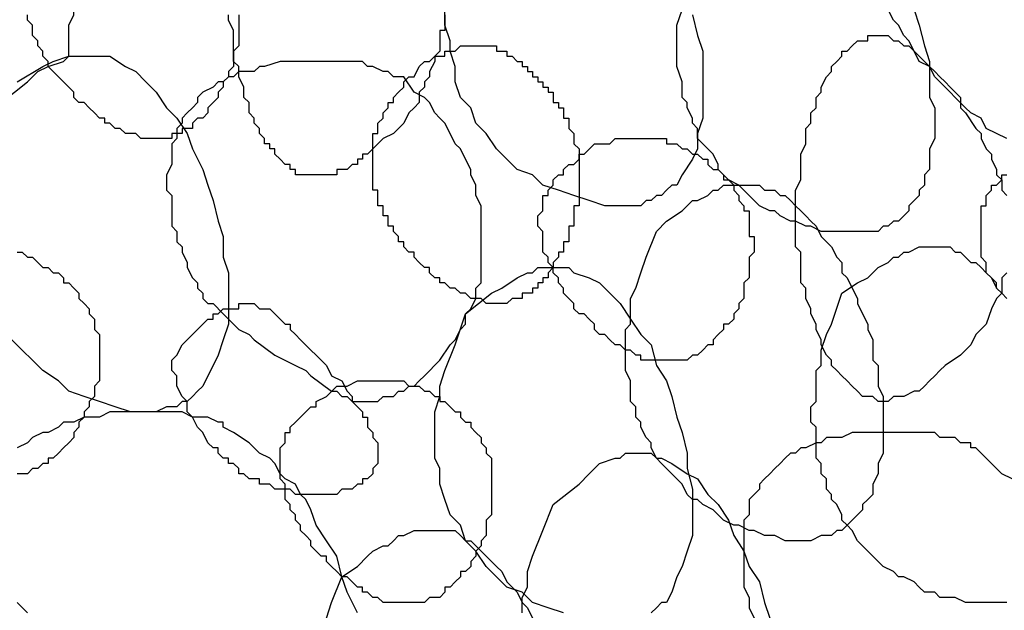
# Model space of a CAD drawing. Header units: millimetres. Extents: x 14 to 424, y 0 to 287.
# Tile 91 of 104: x 343.58 to 351.51, y 185.18 to 189.94. Entities that reach past the tile are written whole.
import ezdxf

# ---------------------------------------------------------------- set-up
doc = ezdxf.new("R2010")
doc.units = ezdxf.units.MM
doc.layers.add('PDF _0', color=7, linetype='Continuous')

msp = doc.modelspace()

# ---------------------------------------------------------------- linework, layer by layer
at = {"layer": 'PDF _0', "lineweight": 25}
for points in [[(343.559, 189.4352), (343.7667, 189.5598), (343.8498, 189.6013), (343.9744, 189.6429), (343.9744, 189.8091), (343.9744, 189.8921), (344.0159, 189.9752), (344.0159, 190.0168), (344.0159, 190.0999), (344.0159, 190.1829), (343.9744, 190.266), (343.9744, 190.4322), (343.9744, 190.4737), (343.9328, 190.5568), (343.8913, 190.723), (343.8082, 190.8476), (343.7667, 191.0138), (343.7251, 191.0553), (343.6836, 191.1384), (343.6836, 191.2215), (343.642, 191.2631), (343.6005, 191.3461), (343.559, 191.3877)], [(345.3453, 189.9752), (345.3453, 189.9337), (345.3453, 189.8921), (345.3453, 189.8091), (345.3453, 189.7675), (345.3453, 189.726), (345.3038, 189.6844), (345.3038, 189.6429), (345.3038, 189.6013), (345.3038, 189.5598), (345.2622, 189.5183), (345.2622, 189.4767), (345.2207, 189.4352), (345.2207, 189.3936), (345.1791, 189.3521), (345.1791, 189.3105), (345.1376, 189.269), (345.096, 189.2275), (345.096, 189.1859), (345.0545, 189.1444), (345.013, 189.1444), (344.9714, 189.1028), (344.9714, 189.0613), (344.9299, 189.0613), (344.8883, 189.0613), (344.8883, 189.0197), (344.8468, 189.0197), (344.8052, 189.0197), (344.8052, 188.9782), (344.7637, 188.9782), (344.7222, 188.9782), (344.6806, 188.9782), (344.6391, 188.9782), (344.5975, 188.9782), (344.556, 188.9782), (344.5144, 189.0197), (344.4729, 189.0197), (344.4314, 189.0197), (344.3898, 189.0613), (344.3483, 189.0613), (344.3067, 189.1028), (344.2652, 189.1028), (344.2652, 189.1444), (344.2236, 189.1444), (344.1821, 189.1859), (344.1406, 189.2275), (344.099, 189.269), (344.0575, 189.269), (344.0159, 189.3105), (344.0159, 189.3521), (343.9744, 189.3936), (343.9328, 189.4352), (343.8913, 189.4767), (343.8498, 189.5183), (343.8082, 189.5598), (343.8082, 189.6013), (343.7667, 189.6429), (343.7667, 189.6844), (343.7251, 189.726), (343.7251, 189.7675), (343.6836, 189.8091), (343.6836, 189.8506), (343.6836, 189.8921), (343.642, 189.9337), (343.642, 189.9752)], [(347.007, 189.9752), (347.007, 189.9337), (347.007, 189.8921), (347.007, 189.8506), (346.9655, 189.8506), (346.9655, 189.8091), (346.9655, 189.7675), (346.9655, 189.726), (346.9655, 189.6844), (346.9239, 189.6429), (346.9239, 189.6013), (346.8824, 189.5183), (346.8824, 189.4767), (346.8408, 189.4352), (346.8408, 189.3936), (346.7993, 189.3521), (346.7993, 189.269), (346.7578, 189.2275), (346.7162, 189.1859), (346.6747, 189.1028), (346.5916, 189.0197), (346.5085, 188.9782), (346.467, 188.9367), (346.4254, 188.8951), (346.3839, 188.8536), (346.3423, 188.8536), (346.3423, 188.812), (346.3008, 188.812), (346.3008, 188.7705), (346.2592, 188.7705), (346.2177, 188.7289), (346.1762, 188.7289), (346.1346, 188.7289), (346.1346, 188.6874), (346.0931, 188.6874), (346.0515, 188.6874), (346.01, 188.6874), (345.9684, 188.6874), (345.9269, 188.6874), (345.8854, 188.6874), (345.8438, 188.6874), (345.8023, 188.6874), (345.8023, 188.7289), (345.7607, 188.7289), (345.7607, 188.7705), (345.7192, 188.7705), (345.6776, 188.812), (345.6361, 188.8536), (345.6361, 188.8951), (345.5946, 188.8951), (345.5946, 188.9367), (345.553, 188.9367), (345.553, 188.9782), (345.5115, 189.0197), (345.5115, 189.0613), (345.4699, 189.1028), (345.4699, 189.1444), (345.4284, 189.1859), (345.4284, 189.2275), (345.4284, 189.269), (345.3868, 189.3105), (345.3868, 189.3521), (345.3868, 189.3936), (345.3453, 189.4767), (345.3453, 189.5598), (345.3038, 189.6013), (345.3038, 189.6844), (345.3038, 189.7675), (345.3038, 189.8506), (345.2622, 189.9337), (345.2622, 189.9752)], [(349.0011, 189.9752), (349.0426, 189.8091), (349.0841, 189.6844), (349.0841, 189.5183), (349.0841, 189.3936), (349.0841, 189.269), (349.0841, 189.1444), (349.0426, 189.0197), (349.0426, 188.8951), (349.0011, 188.812), (348.918, 188.6874), (348.8764, 188.6043), (348.8349, 188.6043), (348.7933, 188.5628), (348.7518, 188.5212), (348.7103, 188.5212), (348.6687, 188.4797), (348.6272, 188.4797), (348.5856, 188.4381), (348.5441, 188.4381), (348.4195, 188.4381), (348.2948, 188.4381), (348.1702, 188.4797), (348.0456, 188.5212), (347.921, 188.5628), (347.7963, 188.6043), (347.7132, 188.6874), (347.5886, 188.7289), (347.5055, 188.812), (347.4224, 188.8951), (347.3394, 189.0197), (347.2563, 189.1028), (347.2147, 189.2275), (347.1316, 189.3105), (347.0901, 189.4352), (347.0901, 189.5598), (347.0486, 189.6844), (347.0486, 189.7675), (347.007, 189.8921), (347.007, 190.0168)], [(350.7874, 190.0168), (350.8289, 189.8921), (350.8705, 189.726), (350.912, 189.6013), (350.912, 189.4352), (350.912, 189.3105), (350.9536, 189.2275), (350.9536, 189.1859), (350.9536, 189.1028), (350.9536, 189.0197), (350.9536, 188.9782), (350.912, 188.8951), (350.912, 188.8536), (350.912, 188.7705), (350.912, 188.7289), (350.8705, 188.6874), (350.8705, 188.6043), (350.8289, 188.5628), (350.8289, 188.5212), (350.7874, 188.4797), (350.7459, 188.4381), (350.7459, 188.3966), (350.7043, 188.3551), (350.6628, 188.3135), (350.6212, 188.3135), (350.5797, 188.272), (350.5381, 188.272), (350.4966, 188.2304), (350.4135, 188.2304), (350.372, 188.2304), (350.3304, 188.2304), (350.2473, 188.2304), (350.2058, 188.2304), (350.1643, 188.2304), (350.0812, 188.2304), (350.0396, 188.2304), (349.9565, 188.272), (349.915, 188.272), (349.8319, 188.3135), (349.7904, 188.3135), (349.7073, 188.3551), (349.6657, 188.3966), (349.6242, 188.3966), (349.5411, 188.4381), (349.4996, 188.4797), (349.458, 188.5212), (349.4165, 188.5628), (349.3749, 188.6043), (349.2919, 188.6459), (349.2503, 188.6874), (349.2088, 188.7289), (349.2088, 188.7705), (349.1672, 188.8536), (349.1257, 188.8951), (349.0841, 188.9367), (349.0426, 188.9782), (349.0426, 189.0613), (349.0011, 189.1028), (349.0011, 189.1444), (348.9595, 189.2275), (348.9595, 189.269), (348.918, 189.3105), (348.918, 189.4352), (348.8764, 189.5598), (348.8764, 189.6013), (348.8764, 189.6844), (348.8764, 189.726), (348.8764, 189.8091), (348.8764, 189.8921), (348.918, 190.0168)], [(351.5352, 188.9782), (351.4521, 189.0197), (351.369, 189.0613), (351.3275, 189.1444), (351.2444, 189.1859), (351.2028, 189.2275), (351.1197, 189.3105), (351.0782, 189.3521), (350.9951, 189.4352), (350.9536, 189.4767), (350.912, 189.5598), (350.8289, 189.6013), (350.7874, 189.6844), (350.7459, 189.7675), (350.7043, 189.8091), (350.6628, 189.8921), (350.6212, 189.9337), (350.5797, 190.0168)], [(351.5352, 187.8981), (351.4936, 187.8565), (351.4936, 187.7735), (351.4936, 187.7319), (351.4521, 187.6904), (351.4105, 187.6073), (351.369, 187.4827), (351.2859, 187.3996), (351.2444, 187.3165), (351.1613, 187.2334), (351.0367, 187.1503), (350.9951, 187.1088), (350.9536, 187.0672), (350.912, 187.0257), (350.8705, 186.9841), (350.8289, 186.9426), (350.7874, 186.9426), (350.7043, 186.9011), (350.6628, 186.9011), (350.6212, 186.9011), (350.5797, 186.8595), (350.5381, 186.8595), (350.4966, 186.8595), (350.4551, 186.9011), (350.4135, 186.9011), (350.372, 186.9011), (350.3304, 186.9426), (350.2889, 186.9841), (350.2473, 187.0257), (350.2058, 187.0672), (350.1643, 187.1088), (350.1227, 187.1503), (350.1227, 187.1919), (350.0812, 187.2334), (350.0396, 187.3165), (350.0396, 187.358), (349.9981, 187.4411), (349.9981, 187.4827), (349.9565, 187.5657), (349.9565, 187.6073), (349.915, 187.6904), (349.915, 187.7735), (349.8735, 187.815), (349.8735, 187.8981), (349.8735, 187.9812), (349.8735, 188.0643), (349.8319, 188.1058), (349.8319, 188.1889), (349.8319, 188.272), (349.8319, 188.3551), (349.8319, 188.4381), (349.8319, 188.4797), (349.8319, 188.5628), (349.8735, 188.6459), (349.8735, 188.7289), (349.8735, 188.7705), (349.8735, 188.8536), (349.915, 188.9367), (349.915, 188.9782), (349.915, 189.0613), (349.9565, 189.1028), (349.9565, 189.1859), (349.9981, 189.2275), (349.9981, 189.3105), (350.0396, 189.3521), (350.0396, 189.3936), (350.0812, 189.4767), (350.1227, 189.5183), (350.1227, 189.5598), (350.1643, 189.6013), (350.2058, 189.6429), (350.2058, 189.6844), (350.2473, 189.6844), (350.2889, 189.726), (350.3304, 189.7675), (350.372, 189.7675), (350.4135, 189.7675), (350.4135, 189.8091), (350.4551, 189.8091), (350.4966, 189.8091), (350.5381, 189.8091), (350.5797, 189.8091), (350.6212, 189.7675), (350.6628, 189.7675), (350.7043, 189.726), (350.7459, 189.726), (350.7874, 189.6844), (350.8289, 189.6429), (350.8705, 189.6013), (350.912, 189.5598), (350.9536, 189.5183), (350.9951, 189.4767), (351.0367, 189.4352), (351.0782, 189.3936), (351.1197, 189.3521), (351.1613, 189.3105), (351.1613, 189.2275), (351.2028, 189.1859), (351.2859, 189.0613), (351.3275, 189.0197), (351.3275, 188.9782), (351.369, 188.8951), (351.4105, 188.8536), (351.4105, 188.812), (351.4521, 188.7289), (351.4521, 188.6874), (351.4936, 188.6459), (351.4936, 188.5628), (351.5352, 188.5212)], [(343.4343, 189.269), (343.642, 189.4352), (343.7251, 189.5183), (343.8082, 189.5598), (343.9328, 189.6013), (343.9744, 189.6429), (344.0159, 189.6429), (344.0575, 189.6429), (344.1406, 189.6429), (344.1821, 189.6429), (344.2236, 189.6429), (344.2652, 189.6429), (344.3067, 189.6429), (344.4314, 189.5598), (344.5144, 189.5183), (344.5975, 189.4352), (344.6806, 189.3521), (344.7637, 189.2275), (344.8468, 189.1444), (344.9299, 189.0197), (344.9714, 188.8951), (345.0545, 188.7289), (345.096, 188.6043), (345.1376, 188.4797), (345.1791, 188.3135), (345.2207, 188.1889), (345.2207, 188.0227), (345.2622, 187.8981), (345.2622, 187.7319), (345.2622, 187.6073), (345.2622, 187.4827), (345.2207, 187.358), (345.1791, 187.2334), (345.1376, 187.1503), (345.096, 187.0672), (345.0545, 186.9841), (345.013, 186.9426), (344.9714, 186.9011), (344.9299, 186.8595), (344.8883, 186.8595), (344.8468, 186.818), (344.8052, 186.818), (344.7637, 186.818), (344.6806, 186.7764), (344.5975, 186.7764), (344.4729, 186.7764), (344.3483, 186.818), (344.2236, 186.8595), (344.099, 186.9011), (343.9744, 186.9426), (343.8913, 187.0257), (343.7667, 187.1088), (343.6836, 187.1919), (343.6005, 187.2749), (343.5174, 187.358)], [(351.5352, 187.6904), (351.4936, 187.7319), (351.4521, 187.7735), (351.4521, 187.815), (351.4105, 187.8565), (351.369, 187.8981), (351.369, 187.9396), (351.369, 187.9812), (351.3275, 188.0227), (351.3275, 188.0643), (351.3275, 188.1058), (351.3275, 188.1473), (351.3275, 188.1889), (351.3275, 188.2304), (351.3275, 188.272), (351.3275, 188.3135), (351.3275, 188.3551), (351.3275, 188.3966), (351.3275, 188.4381), (351.369, 188.4381), (351.369, 188.4797), (351.369, 188.5212), (351.4105, 188.5628), (351.4105, 188.6043), (351.4521, 188.6043), (351.4936, 188.6459), (351.4936, 188.6874), (351.5352, 188.6874)], [(343.559, 188.0643), (343.6005, 188.0643), (343.642, 188.0227), (343.6836, 188.0227), (343.7251, 187.9812), (343.7667, 187.9396), (343.8082, 187.9396), (343.8498, 187.8981), (343.8913, 187.8981), (343.9328, 187.8565), (343.9328, 187.815), (343.9744, 187.815), (344.0159, 187.7735), (344.0575, 187.7319), (344.0575, 187.6904), (344.099, 187.6488), (344.1406, 187.6073), (344.1406, 187.5657), (344.1821, 187.5242), (344.1821, 187.4827), (344.1821, 187.4411), (344.2236, 187.3996), (344.2236, 187.358), (344.2236, 187.3165), (344.2236, 187.2749), (344.2236, 187.2334), (344.2236, 187.1919), (344.2236, 187.1503), (344.2236, 187.0672), (344.2236, 187.0257), (344.1821, 186.9841), (344.1821, 186.9426), (344.1821, 186.9011), (344.1406, 186.8595), (344.1406, 186.818), (344.099, 186.7764), (344.099, 186.7349), (344.0575, 186.6933), (344.0575, 186.6518), (344.0159, 186.6103), (344.0159, 186.5687), (343.9744, 186.5272), (343.9328, 186.4856), (343.8913, 186.4441), (343.8498, 186.4025), (343.8082, 186.4025), (343.8082, 186.361), (343.7667, 186.361), (343.7251, 186.3195), (343.6836, 186.3195), (343.642, 186.2779), (343.6005, 186.2779), (343.559, 186.2779)], [(351.5352, 185.2393), (351.4936, 185.2393), (351.4105, 185.2393), (351.369, 185.2393), (351.3275, 185.2393), (351.2444, 185.2393), (351.2028, 185.2393), (351.1197, 185.2809), (351.0782, 185.2809), (350.9951, 185.2809), (350.9536, 185.3224), (350.8705, 185.3224), (350.8289, 185.364), (350.7874, 185.4055), (350.7043, 185.4471), (350.6628, 185.4471), (350.6212, 185.4886), (350.5381, 185.5301), (350.4966, 185.5717), (350.4551, 185.6132), (350.4135, 185.6548), (350.372, 185.6963), (350.3304, 185.7379), (350.2889, 185.8209), (350.2473, 185.8625), (350.2058, 185.904), (350.2058, 185.9456), (350.1643, 186.0287), (350.1227, 186.0702), (350.1227, 186.1117), (350.0812, 186.1533), (350.0812, 186.2364), (350.0396, 186.2779), (350.0396, 186.361), (349.9981, 186.4025), (349.9981, 186.4441), (349.9981, 186.5272), (349.9981, 186.5687), (349.9981, 186.6518), (349.9565, 186.6933), (349.9565, 186.7349), (349.9565, 186.818), (349.9981, 186.8595), (349.9981, 186.9426), (349.9981, 186.9841), (349.9981, 187.0257), (349.9981, 187.1088), (350.0396, 187.1503), (350.0396, 187.2749), (350.0812, 187.3996), (350.1227, 187.4827), (350.2058, 187.7319), (350.3304, 187.815), (350.4135, 187.8565), (350.4551, 187.8981), (350.4966, 187.9396), (350.5797, 187.9812), (350.6212, 188.0227), (350.6628, 188.0227), (350.7043, 188.0643), (350.7459, 188.0643), (350.8289, 188.1058), (350.8705, 188.1058), (350.912, 188.1058), (350.9536, 188.1058), (350.9951, 188.1058), (351.0782, 188.1058), (351.1197, 188.0643), (351.1613, 188.0643), (351.2028, 188.0227), (351.2444, 187.9812), (351.2859, 187.9812), (351.3275, 187.9396), (351.369, 187.8981), (351.4105, 187.8565), (351.4521, 187.7735), (351.4936, 187.7319), (351.5352, 187.6904)], [(347.9625, 185.1563), (347.8379, 185.1978), (347.7132, 185.2393), (347.6302, 185.3224), (347.5055, 185.364), (347.4224, 185.4471), (347.3394, 185.5301), (347.2563, 185.6548), (347.1732, 185.7379), (347.1316, 185.8625), (347.0486, 185.9456), (347.007, 186.0702), (346.9655, 186.1948), (346.9655, 186.3195), (346.9239, 186.4025), (346.9239, 186.5272), (346.9239, 186.6518), (346.9239, 186.7764), (346.9655, 186.9011), (346.9655, 186.9841), (347.007, 187.1088), (347.0901, 187.3165), (347.1732, 187.5657), (347.3809, 187.7319), (347.464, 187.7735), (347.5886, 187.8565), (347.6717, 187.8981), (347.7132, 187.8981), (347.7548, 187.9396), (347.8379, 187.9396), (347.8794, 187.9396), (347.921, 187.9396), (347.9625, 187.9396), (348.004, 187.9396), (348.0456, 187.8981), (348.1702, 187.8565), (348.2533, 187.815), (348.3364, 187.7319), (348.4195, 187.6488), (348.5025, 187.5242), (348.5856, 187.3996), (348.6687, 187.3165), (348.7103, 187.1503), (348.7933, 187.0257), (348.8349, 186.9011), (348.8764, 186.7349), (348.918, 186.6103), (348.9595, 186.4441), (348.9595, 186.3195), (349.0011, 186.1533), (349.0011, 186.0287), (349.0011, 185.904), (349.0011, 185.7794), (348.9595, 185.6548), (348.918, 185.5301), (348.8764, 185.4471), (348.8349, 185.3224), (348.7933, 185.2393), (348.7518, 185.2393), (348.7103, 185.1978), (348.6687, 185.1563)], [(346.3008, 185.1563), (346.2177, 185.3224), (346.1762, 185.4471), (346.1346, 185.6132), (346.0515, 185.7379), (345.9684, 185.8625), (345.9269, 185.9871), (345.8854, 186.0702), (345.8438, 186.1117), (345.8023, 186.1948), (345.7192, 186.2364), (345.6776, 186.2779), (345.6361, 186.361), (345.5946, 186.4025), (345.5115, 186.4441), (345.4699, 186.4856), (345.4284, 186.5272), (345.3038, 186.6103), (345.2207, 186.6518), (345.2207, 186.6933), (345.1791, 186.6933), (345.096, 186.7349), (345.0545, 186.7349), (344.9714, 186.7349), (344.8883, 186.7764), (344.7222, 186.7764), (344.5975, 186.7764), (344.5144, 186.7764), (344.4314, 186.7764), (344.3898, 186.7764), (344.3067, 186.7764), (344.2236, 186.7349), (344.1406, 186.7349), (344.099, 186.7349), (344.0159, 186.6933), (343.9328, 186.6933), (343.8913, 186.6518), (343.8082, 186.6103), (343.7667, 186.6103), (343.6836, 186.5687), (343.642, 186.5272), (343.559, 186.4856)], [(351.5767, 186.2364), (351.4936, 186.2779), (351.4521, 186.3195), (351.4105, 186.361), (351.2859, 186.4856), (351.2444, 186.4856), (351.2444, 186.5272), (351.1613, 186.5272), (351.1197, 186.5687), (351.0782, 186.5687), (350.9951, 186.5687), (350.9536, 186.6103), (350.912, 186.6103), (350.8289, 186.6103), (350.7874, 186.6103), (350.7459, 186.6103), (350.6212, 186.6103), (350.4966, 186.6103), (350.4135, 186.6103), (350.2889, 186.6103), (350.2058, 186.5687), (350.1227, 186.5687), (350.0812, 186.5687), (350.0396, 186.5272), (349.9981, 186.5272), (349.915, 186.4856), (349.8735, 186.4856), (349.8319, 186.4441), (349.7904, 186.4441), (349.7488, 186.4025), (349.7073, 186.361), (349.6657, 186.3195), (349.6242, 186.2779), (349.5827, 186.2364), (349.5411, 186.1948), (349.5411, 186.1533), (349.4996, 186.1117), (349.458, 186.0702), (349.458, 185.9871), (349.458, 185.9456), (349.4165, 185.904), (349.4165, 185.8209), (349.4165, 185.7794), (349.4165, 185.6963), (349.4165, 185.6548), (349.4165, 185.6132), (349.4165, 185.5301), (349.4165, 185.4886), (349.4165, 185.4055), (349.4165, 185.364), (349.458, 185.2809), (349.458, 185.2393), (349.458, 185.1978), (349.4996, 185.1147)], [(347.6302, 185.1563), (347.6302, 185.2809), (347.6717, 185.364), (347.6717, 185.4886), (347.7132, 185.6132), (347.7963, 185.8209), (347.8794, 186.0287), (348.0871, 186.1948), (348.1702, 186.2779), (348.2533, 186.361), (348.3779, 186.4025), (348.4195, 186.4025), (348.461, 186.4441), (348.5025, 186.4441), (348.5856, 186.4441), (348.6272, 186.4441), (348.6687, 186.4441), (348.7103, 186.4025), (348.7518, 186.4025), (348.8349, 186.361), (348.9595, 186.2779), (349.0426, 186.2364), (349.1257, 186.1117), (349.2088, 186.0287), (349.2919, 185.904), (349.3334, 185.7794), (349.4165, 185.6548), (349.458, 185.5301), (349.5411, 185.4055), (349.5827, 185.2393), (349.6242, 185.1147)], [(346.0515, 185.1147), (346.0931, 185.2393), (346.1762, 185.4471), (346.3008, 185.5301), (346.3839, 185.6132), (346.4254, 185.6548), (346.5085, 185.6963), (346.55, 185.6963), (346.5916, 185.7379), (346.6331, 185.7794), (346.6747, 185.7794), (346.7578, 185.8209), (346.7993, 185.8209), (346.8408, 185.8209), (346.8824, 185.8209), (346.9239, 185.8209), (346.9655, 185.8209), (347.0486, 185.8209), (347.0901, 185.8209), (347.1316, 185.7794), (347.1732, 185.7379), (347.2147, 185.7379), (347.2563, 185.6963), (347.2978, 185.6548), (347.3394, 185.6132), (347.3809, 185.5717), (347.4224, 185.5301), (347.464, 185.4886), (347.5055, 185.4055), (347.5471, 185.364), (347.5886, 185.3224), (347.6302, 185.2393), (347.6717, 185.1978), (347.7132, 185.1147)], [(343.559, 185.2393), (343.642, 185.1563)]]:
    msp.add_lwpolyline(points, dxfattribs=at)
for points in [[(346.7993, 189.5598), (346.8408, 189.6013), (346.8824, 189.6013), (346.9239, 189.6429), (346.9655, 189.6429), (347.007, 189.6429), (347.007, 189.6844), (347.0486, 189.6844), (347.0901, 189.6844), (347.1316, 189.726), (347.1732, 189.726), (347.2147, 189.726), (347.2563, 189.726), (347.2978, 189.726), (347.3394, 189.726), (347.3809, 189.726), (347.4224, 189.726), (347.4224, 189.6844), (347.464, 189.6844), (347.5055, 189.6844), (347.5055, 189.6429), (347.5471, 189.6429), (347.5886, 189.6013), (347.6302, 189.6013), (347.6302, 189.5598), (347.6717, 189.5598), (347.6717, 189.5183), (347.7132, 189.5183), (347.7132, 189.4767), (347.7548, 189.4767), (347.7548, 189.4352), (347.7963, 189.4352), (347.7963, 189.3936), (347.8379, 189.3936), (347.8379, 189.3521), (347.8794, 189.3521), (347.8794, 189.3105), (347.8794, 189.269), (347.921, 189.269), (347.921, 189.2275), (347.9625, 189.2275), (347.9625, 189.1859), (347.9625, 189.1444), (348.004, 189.1444), (348.004, 189.1028), (348.004, 189.0613), (348.0456, 189.0197), (348.0456, 188.9782), (348.0456, 188.9367), (348.0871, 188.8951), (348.0871, 188.8536), (348.0871, 188.812), (348.0871, 188.7705), (348.0871, 188.7289), (348.0871, 188.6874), (348.0871, 188.6459), (348.0871, 188.6043), (348.0871, 188.5628), (348.0871, 188.5212), (348.0871, 188.4797), (348.0871, 188.4381), (348.0456, 188.4381), (348.0456, 188.3966), (348.0456, 188.3551), (348.0456, 188.3135), (348.0456, 188.272), (348.004, 188.272), (348.004, 188.2304), (348.004, 188.1889), (348.004, 188.1473), (347.9625, 188.1473), (347.9625, 188.1058), (347.9625, 188.0643), (347.921, 188.0643), (347.921, 188.0227), (347.8794, 187.9812), (347.8794, 187.9396), (347.8379, 187.8981), (347.8379, 187.8565), (347.7963, 187.8565), (347.7963, 187.815), (347.7548, 187.815), (347.7548, 187.7735), (347.7132, 187.7735), (347.7132, 187.7319), (347.6717, 187.7319), (347.6302, 187.7319), (347.6302, 187.6904), (347.5886, 187.6904), (347.5471, 187.6904), (347.5055, 187.6488), (347.464, 187.6488), (347.4224, 187.6488), (347.3809, 187.6488), (347.3394, 187.6488), (347.2978, 187.6904), (347.2563, 187.6904), (347.2147, 187.6904), (347.1732, 187.7319), (347.1316, 187.7319), (347.0901, 187.7735), (347.0486, 187.7735), (347.007, 187.815), (346.9655, 187.815), (346.9655, 187.8565), (346.9239, 187.8565), (346.8824, 187.8981), (346.8824, 187.9396), (346.8408, 187.9396), (346.7993, 187.9812), (346.7578, 188.0227), (346.7578, 188.0643), (346.7162, 188.0643), (346.6747, 188.1058), (346.6747, 188.1473), (346.6331, 188.1473), (346.6331, 188.1889), (346.5916, 188.2304), (346.5916, 188.272), (346.55, 188.272), (346.55, 188.3135), (346.55, 188.3551), (346.5085, 188.3551), (346.5085, 188.3966), (346.5085, 188.4381), (346.467, 188.4381), (346.467, 188.4797), (346.467, 188.5212), (346.467, 188.5628), (346.4254, 188.5628), (346.4254, 188.6043), (346.4254, 188.6459), (346.4254, 188.6874), (346.4254, 188.7289), (346.4254, 188.7705), (346.4254, 188.812), (346.4254, 188.8536), (346.4254, 188.8951), (346.4254, 188.9367), (346.4254, 188.9782), (346.4254, 189.0197), (346.467, 189.0197), (346.467, 189.0613), (346.467, 189.1028), (346.5085, 189.1444), (346.5085, 189.1859), (346.55, 189.2275), (346.55, 189.269), (346.5916, 189.269), (346.5916, 189.3105), (346.6331, 189.3521), (346.6747, 189.3936), (346.6747, 189.4352), (346.7162, 189.4767), (346.7578, 189.4767)], [(346.8408, 187.0672), (346.9655, 187.1919), (347.0486, 187.3165), (347.0901, 187.358), (347.1316, 187.4411), (347.1732, 187.4827), (347.1732, 187.5657), (347.2147, 187.6073), (347.2563, 187.6904), (347.2563, 187.7735), (347.2978, 187.815), (347.2978, 187.8981), (347.2978, 187.9812), (347.2978, 188.0643), (347.2978, 188.1473), (347.2978, 188.2304), (347.2978, 188.272), (347.2978, 188.3551), (347.2978, 188.4381), (347.2563, 188.5212), (347.2563, 188.6043), (347.2147, 188.6874), (347.2147, 188.7289), (347.1732, 188.812), (347.1316, 188.8951), (347.0901, 188.9367), (347.0486, 189.0197), (347.007, 189.1028), (346.9655, 189.1444), (346.9239, 189.1859), (346.8824, 189.269), (346.8408, 189.3105), (346.7578, 189.3521), (346.6747, 189.4767), (346.6331, 189.4767), (346.5916, 189.4767), (346.55, 189.5183), (346.5085, 189.5183), (346.4254, 189.5598), (346.3839, 189.5598), (346.3423, 189.6013), (346.2592, 189.6013), (346.2177, 189.6013), (346.1762, 189.6013), (346.0931, 189.6013), (346.01, 189.6013), (345.8854, 189.6013), (345.7607, 189.6013), (345.6776, 189.6013), (345.553, 189.5598), (345.5115, 189.5598), (345.4699, 189.5183), (345.4284, 189.5183), (345.3453, 189.5183), (345.3038, 189.4767), (345.2622, 189.4767), (345.2207, 189.4352), (345.1791, 189.4352), (345.1376, 189.3936), (345.0545, 189.3521), (345.013, 189.3105), (345.013, 189.269), (344.9714, 189.2275), (344.9299, 189.1859), (344.8883, 189.1444), (344.8883, 189.1028), (344.8468, 189.0613), (344.8468, 188.9782), (344.8052, 188.9367), (344.8052, 188.8951), (344.8052, 188.812), (344.8052, 188.7705), (344.7637, 188.6874), (344.7637, 188.6459), (344.7637, 188.5628), (344.8052, 188.5212), (344.8052, 188.4797), (344.8052, 188.3966), (344.8052, 188.3551), (344.8052, 188.272), (344.8468, 188.2304), (344.8468, 188.1473), (344.8883, 188.1058), (344.8883, 188.0643), (344.9299, 187.9812), (344.9299, 187.9396), (344.9714, 187.8565), (345.013, 187.815), (345.013, 187.7735), (345.0545, 187.7319), (345.0545, 187.6904), (345.096, 187.6488), (345.1376, 187.6488), (345.2207, 187.5657), (345.2622, 187.5242), (345.3453, 187.4411), (345.4284, 187.3996), (345.4699, 187.358), (345.6361, 187.2334), (345.8023, 187.1503), (345.8854, 187.1088), (345.9269, 187.0672), (346.0931, 186.9426), (346.1346, 186.9426), (346.1762, 186.9011), (346.2177, 186.9011), (346.2592, 186.8595), (346.3008, 186.8595), (346.3423, 186.8595), (346.3839, 186.8595), (346.4254, 186.8595), (346.467, 186.8595), (346.5085, 186.9011), (346.55, 186.9011), (346.5916, 186.9011), (346.6331, 186.9426), (346.6747, 186.9426), (346.7162, 186.9841), (346.7578, 186.9841), (346.7993, 187.0257)], [(348.2117, 188.9367), (348.2948, 188.9367), (348.3364, 188.9367), (348.3779, 188.9782), (348.4195, 188.9782), (348.461, 188.9782), (348.5025, 188.9782), (348.5441, 188.9782), (348.5856, 188.9782), (348.6272, 188.9782), (348.6687, 188.9782), (348.7103, 188.9782), (348.7518, 188.9782), (348.7933, 188.9782), (348.7933, 188.9367), (348.8349, 188.9367), (348.8764, 188.9367), (348.918, 188.8951), (348.9595, 188.8951), (349.0011, 188.8536), (349.0426, 188.8536), (349.0841, 188.812), (349.1257, 188.812), (349.1257, 188.7705), (349.1672, 188.7289), (349.2088, 188.7289), (349.2503, 188.6874), (349.2503, 188.6459), (349.2919, 188.6459), (349.3334, 188.6043), (349.3334, 188.5628), (349.3749, 188.5212), (349.3749, 188.4797), (349.4165, 188.4381), (349.4165, 188.3966), (349.458, 188.3966), (349.458, 188.3551), (349.458, 188.3135), (349.458, 188.272), (349.458, 188.2304), (349.458, 188.1889), (349.4996, 188.1889), (349.4996, 188.1473), (349.4996, 188.1058), (349.4996, 188.0643), (349.458, 188.0227), (349.458, 187.9812), (349.458, 187.9396), (349.458, 187.8981), (349.458, 187.8565), (349.4165, 187.815), (349.4165, 187.7319), (349.4165, 187.6904), (349.3749, 187.6488), (349.3749, 187.6073), (349.3334, 187.5657), (349.3334, 187.5242), (349.2919, 187.4827), (349.2503, 187.4827), (349.2503, 187.4411), (349.2088, 187.3996), (349.1672, 187.358), (349.1672, 187.3165), (349.1257, 187.3165), (349.0841, 187.2749), (349.0426, 187.2334), (349.0011, 187.2334), (348.9595, 187.1919), (348.918, 187.1919), (348.8764, 187.1919), (348.8349, 187.1919), (348.7933, 187.1919), (348.7518, 187.1919), (348.7103, 187.1919), (348.6687, 187.1919), (348.6272, 187.1919), (348.5856, 187.1919), (348.5856, 187.2334), (348.5441, 187.2334), (348.5025, 187.2749), (348.461, 187.2749), (348.4195, 187.3165), (348.3779, 187.3165), (348.3364, 187.358), (348.2948, 187.3996), (348.2533, 187.3996), (348.2117, 187.4411), (348.2117, 187.4827), (348.1702, 187.5242), (348.1287, 187.5657), (348.0871, 187.5657), (348.0456, 187.6073), (348.0456, 187.6488), (348.004, 187.6904), (347.9625, 187.7319), (347.9625, 187.7735), (347.921, 187.815), (347.921, 187.8565), (347.8794, 187.8981), (347.8794, 187.9396), (347.8379, 187.9812), (347.8379, 188.0227), (347.7963, 188.0643), (347.7963, 188.1058), (347.7963, 188.1473), (347.7963, 188.1889), (347.7963, 188.2304), (347.7548, 188.272), (347.7548, 188.3135), (347.7548, 188.3551), (347.7963, 188.3966), (347.7963, 188.4381), (347.7963, 188.4797), (347.7963, 188.5212), (347.8379, 188.5212), (347.8379, 188.5628), (347.8794, 188.6043), (347.8794, 188.6459), (347.921, 188.6874), (347.9625, 188.6874), (347.9625, 188.7289), (348.004, 188.7705), (348.0456, 188.7705), (348.0871, 188.812), (348.0871, 188.8536), (348.1287, 188.8536)], [(348.7103, 188.2304), (348.7933, 188.3135), (348.918, 188.3966), (348.9595, 188.4381), (349.0011, 188.4797), (349.0426, 188.4797), (349.1257, 188.5212), (349.1672, 188.5628), (349.2088, 188.5628), (349.2503, 188.6043), (349.2919, 188.6043), (349.3749, 188.6043), (349.4165, 188.6043), (349.458, 188.6043), (349.4996, 188.6043), (349.5411, 188.6043), (349.5827, 188.5628), (349.6657, 188.5628), (349.7073, 188.5212), (349.7488, 188.5212), (349.7904, 188.4797), (349.8319, 188.4381), (349.8735, 188.3966), (349.915, 188.3551), (349.9565, 188.3135), (349.9981, 188.272), (350.0396, 188.1889), (350.0812, 188.1473), (350.1227, 188.1058), (350.1643, 188.0227), (350.2058, 187.9812), (350.2058, 187.8981), (350.2473, 187.8565), (350.2889, 187.7735), (350.3304, 187.6904), (350.3304, 187.6488), (350.372, 187.5657), (350.4135, 187.4827), (350.4135, 187.4411), (350.4551, 187.358), (350.4551, 187.2749), (350.4551, 187.1919), (350.4966, 187.1503), (350.4966, 187.0672), (350.4966, 186.9841), (350.5381, 186.9011), (350.5381, 186.8595), (350.5381, 186.7764), (350.5381, 186.6933), (350.5381, 186.6518), (350.5381, 186.5687), (350.5381, 186.4856), (350.5381, 186.4441), (350.4966, 186.361), (350.4966, 186.3195), (350.4966, 186.2779), (350.4551, 186.1948), (350.4551, 186.1533), (350.4551, 186.1117), (350.4135, 186.0702), (350.372, 186.0287), (350.372, 185.9871), (350.3304, 185.9456), (350.2889, 185.904), (350.2473, 185.8625), (350.2058, 185.8209), (350.1643, 185.8209), (350.1227, 185.7794), (350.0812, 185.7794), (350.0396, 185.7794), (349.9565, 185.7379), (349.915, 185.7379), (349.8735, 185.7379), (349.7904, 185.7379), (349.7488, 185.7379), (349.6657, 185.7794), (349.6242, 185.7794), (349.5827, 185.7794), (349.4996, 185.8209), (349.458, 185.8209), (349.3749, 185.8625), (349.3334, 185.8625), (349.2503, 185.904), (349.2088, 185.9456), (349.1672, 185.9871), (349.0841, 186.0287), (349.0426, 186.0702), (349.0011, 186.0702), (348.9595, 186.1117), (348.918, 186.1948), (348.8764, 186.2364), (348.8349, 186.2779), (348.7933, 186.3195), (348.7518, 186.361), (348.7103, 186.4025), (348.6687, 186.4856), (348.6687, 186.5272), (348.6272, 186.5687), (348.5856, 186.6518), (348.5856, 186.6933), (348.5441, 186.7349), (348.5441, 186.818), (348.5025, 186.8595), (348.5025, 186.9011), (348.5025, 186.9841), (348.5025, 187.0257), (348.461, 187.1088), (348.461, 187.1503), (348.461, 187.1919), (348.461, 187.2749), (348.461, 187.3165), (348.461, 187.3996), (348.461, 187.4411), (348.5025, 187.4827), (348.5025, 187.5657), (348.5025, 187.6073), (348.5025, 187.6904), (348.5441, 187.7735), (348.5856, 187.8981), (348.6272, 188.0227)], [(344.8052, 187.1919), (344.8468, 187.2334), (344.8883, 187.3165), (344.9299, 187.358), (344.9714, 187.3996), (345.013, 187.4411), (345.0545, 187.4827), (345.096, 187.5242), (345.1376, 187.5242), (345.1376, 187.5657), (345.1791, 187.5657), (345.2207, 187.6073), (345.2622, 187.6073), (345.3038, 187.6073), (345.3453, 187.6073), (345.3453, 187.6488), (345.3868, 187.6488), (345.4284, 187.6488), (345.4699, 187.6488), (345.5115, 187.6073), (345.553, 187.6073), (345.5946, 187.6073), (345.6361, 187.5657), (345.6776, 187.5242), (345.7192, 187.4827), (345.7607, 187.4827), (345.7607, 187.4411), (345.8023, 187.3996), (345.8438, 187.358), (345.9269, 187.2749), (345.9684, 187.2334), (346.0515, 187.1503), (346.0931, 187.0672), (346.1762, 187.0257), (346.2177, 186.9426), (346.2592, 186.9011), (346.2592, 186.8595), (346.3008, 186.818), (346.3423, 186.7764), (346.3423, 186.7349), (346.3839, 186.7349), (346.3839, 186.6933), (346.3839, 186.6518), (346.4254, 186.6103), (346.4254, 186.5687), (346.467, 186.5272), (346.467, 186.4856), (346.467, 186.4441), (346.467, 186.4025), (346.467, 186.361), (346.4254, 186.3195), (346.4254, 186.2779), (346.3839, 186.2364), (346.3423, 186.2364), (346.3423, 186.1948), (346.3008, 186.1948), (346.2592, 186.1533), (346.2177, 186.1533), (346.1762, 186.1533), (346.1346, 186.1117), (346.0931, 186.1117), (346.0515, 186.1117), (346.01, 186.1117), (345.9684, 186.1117), (345.9269, 186.1117), (345.8854, 186.1117), (345.8438, 186.1117), (345.8023, 186.1117), (345.7607, 186.1533), (345.7192, 186.1533), (345.6776, 186.1533), (345.6361, 186.1533), (345.5946, 186.1948), (345.553, 186.1948), (345.5115, 186.1948), (345.5115, 186.2364), (345.4699, 186.2364), (345.4284, 186.2364), (345.3868, 186.2779), (345.3453, 186.2779), (345.3453, 186.3195), (345.3038, 186.361), (345.2622, 186.361), (345.2622, 186.4025), (345.2207, 186.4025), (345.1791, 186.4441), (345.1791, 186.4856), (345.1376, 186.4856), (345.096, 186.5272), (345.0545, 186.6103), (345.013, 186.6518), (344.9714, 186.7349), (344.9299, 186.7764), (344.9299, 186.8595), (344.8883, 186.9011), (344.8468, 186.9841), (344.8468, 187.0672), (344.8052, 187.1088)], [(346.1346, 186.9841), (346.2177, 186.9841), (346.3008, 187.0257), (346.3423, 187.0257), (346.3839, 187.0257), (346.4254, 187.0257), (346.467, 187.0257), (346.5085, 187.0257), (346.55, 187.0257), (346.5916, 187.0257), (346.6331, 187.0257), (346.6747, 187.0257), (346.7162, 186.9841), (346.7578, 186.9841), (346.7993, 186.9841), (346.8408, 186.9426), (346.8824, 186.9426), (346.9239, 186.9011), (346.9655, 186.9011), (346.9655, 186.8595), (347.007, 186.8595), (347.0486, 186.818), (347.0901, 186.7764), (347.1316, 186.7764), (347.1316, 186.7349), (347.1732, 186.6933), (347.2147, 186.6933), (347.2147, 186.6518), (347.2563, 186.6103), (347.2978, 186.5687), (347.2978, 186.5272), (347.3394, 186.4856), (347.3394, 186.4441), (347.3809, 186.4025), (347.3809, 186.361), (347.3809, 186.2779), (347.3809, 186.2364), (347.3809, 186.1948), (347.3809, 186.1533), (347.3809, 186.1117), (347.3809, 186.0702), (347.3809, 186.0287), (347.3809, 185.9871), (347.3809, 185.9456), (347.3394, 185.904), (347.3394, 185.8625), (347.3394, 185.7794), (347.2978, 185.7379), (347.2978, 185.6963), (347.2563, 185.6548), (347.2563, 185.6132), (347.2147, 185.5717), (347.2147, 185.5301), (347.1732, 185.4886), (347.1316, 185.4886), (347.1316, 185.4471), (347.0901, 185.4055), (347.0486, 185.364), (347.007, 185.364), (347.007, 185.3224), (346.9655, 185.2809), (346.9239, 185.2809), (346.8824, 185.2809), (346.8408, 185.2393), (346.7993, 185.2393), (346.7578, 185.2393), (346.7162, 185.2393), (346.6747, 185.2393), (346.6331, 185.2393), (346.5916, 185.2393), (346.55, 185.2393), (346.5085, 185.2393), (346.467, 185.2809), (346.4254, 185.2809), (346.3839, 185.3224), (346.3423, 185.3224), (346.3423, 185.364), (346.3008, 185.364), (346.2592, 185.4055), (346.2177, 185.4471), (346.1762, 185.4471), (346.1346, 185.4886), (346.0931, 185.5301), (346.0515, 185.5717), (346.0515, 185.6132), (346.01, 185.6132), (345.9684, 185.6548), (345.9269, 185.6963), (345.9269, 185.7379), (345.8854, 185.7794), (345.8438, 185.8209), (345.8438, 185.8625), (345.8023, 185.904), (345.8023, 185.9456), (345.7607, 185.9871), (345.7607, 186.0287), (345.7192, 186.0702), (345.7192, 186.1117), (345.7192, 186.1533), (345.7192, 186.1948), (345.6776, 186.2364), (345.6776, 186.2779), (345.6776, 186.3195), (345.6776, 186.361), (345.6776, 186.4025), (345.6776, 186.4441), (345.6776, 186.4856), (345.7192, 186.5272), (345.7192, 186.5687), (345.7192, 186.6103), (345.7607, 186.6103), (345.7607, 186.6518), (345.8023, 186.6933), (345.8438, 186.7349), (345.8854, 186.7764), (345.9269, 186.818), (345.9684, 186.818), (345.9684, 186.8595), (346.0515, 186.9011)]]:
    msp.add_lwpolyline(points, close=True, dxfattribs=at)

doc.saveas('drawing.dxf')
